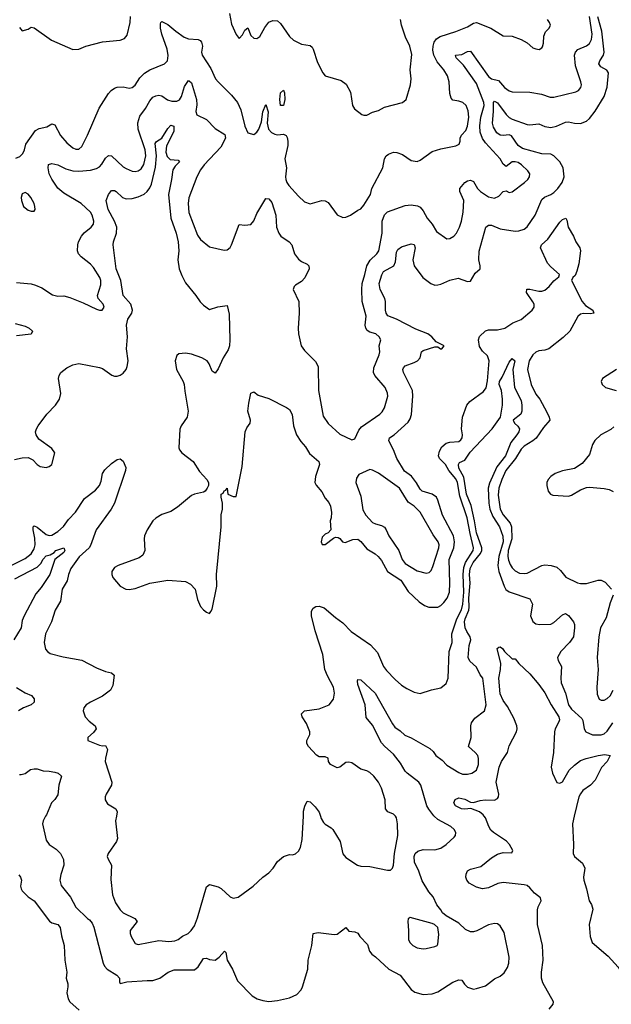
# Model space of a CAD drawing. Header units: inches. Extents: x 1552611 to 1694776, y 811966 to 917215.
# Tile 100 of 256: x 1625852 to 1629838, y 828733 to 835368. Entities that reach past the tile are written whole.
import ezdxf

# ---------------------------------------------------------------- set-up
doc = ezdxf.new("R2010")
doc.units = ezdxf.units.IN
doc.header["$MEASUREMENT"] = 0
doc.layers.add('B6822', color=7, linetype='Continuous')
doc.layers.add('B6823', color=7, linetype='Continuous')

msp = doc.modelspace()

# ---------------------------------------------------------------- linework, layer by layer
at = {"layer": 'B6822', "color": 5}
for points, elevation in [([(1626027.1, 830000), (1626010.6, 829970), (1626005.5, 829950), (1626030, 829838), (1626050.3, 829810.3), (1626098.2, 829778.2), (1626127.7, 829750), (1626147.7, 829707.7), (1626150.4, 829670), (1626130, 829607), (1626123.7, 829570), (1626132.4, 829532.4), (1626194.4, 829454.4), (1626230, 829388.5), (1626310, 829310.6), (1626322.9, 829302.9), (1626340.3, 829280.3), (1626351.9, 829251.9), (1626415.3, 829010), (1626424.2, 828990), (1626442, 828970), (1626506, 828930), (1626524.7, 828910), (1626524.7, 828884.7), (1626530, 828874), (1626574.6, 828885.4), (1626710, 828894.3), (1626750, 828892.3), (1626797, 828910), (1626852.3, 828950), (1626893.7, 828966.3), (1627030, 828966.2), (1627054.2, 828985.8), (1627090, 829040.5), (1627110, 829043), (1627130, 829035.5), (1627170, 829030.5), (1627196, 829050), (1627231.3, 829091.3), (1627242, 829082), (1627250.4, 829030), (1627285.3, 828970), (1627320.3, 828890), (1627417.3, 828790), (1627451, 828770), (1627490, 828758), (1627530, 828752.4), (1627590, 828758.4), (1627670, 828777.6), (1627720.1, 828799.9), (1627749.5, 828830), (1627758.4, 828850), (1627792.3, 828970), (1627796.2, 829030), (1627819.7, 829130), (1627829.5, 829210.5), (1627862.5, 829217.5), (1627970, 829203.1), (1627990, 829206), (1628050, 829251), (1628070, 829226.8), (1628110, 829221), (1628130, 829211.3), (1628144, 829190), (1628194.9, 829134.9), (1628208.2, 829090), (1628224, 829070), (1628250, 829053), (1628339.5, 828970), (1628414.9, 828930), (1628490, 828832.4), (1628515.3, 828815.3), (1628570, 828798.9), (1628630, 828802.6), (1628670, 828818), (1628770, 828882.6), (1628810, 828898.9), (1628830, 828896.4), (1628848.1, 828868.1), (1628870, 828848.5), (1628910, 828835.3), (1628930, 828838.4), (1628990, 828858.4), (1629050, 828904.9), (1629090, 828922), (1629114.9, 828945.1), (1629138, 828982), (1629146.6, 829010), (1629149.7, 829050), (1629116.4, 829216.4), (1629090, 829262), (1629070, 829275.1), (1629050, 829277.4), (1629010, 829268.3), (1628932.4, 829227.6), (1628910, 829221.7), (1628890, 829222.2), (1628856.4, 829236.4), (1628810, 829279.8), (1628724.7, 829330), (1628699.6, 829350), (1628689.7, 829369.7), (1628662.8, 829402.8), (1628636.6, 829456.7), (1628608.5, 829490), (1628564.2, 829564.2), (1628540.7, 829630), (1628513, 829690), (1628510.6, 829730), (1628516.2, 829750), (1628535.4, 829764.6), (1628570, 829776.6), (1628650, 829773.8), (1628690, 829784.6), (1628725.1, 829810), (1628779.8, 829860.2), (1628787.8, 829870), (1628789.7, 829890), (1628778.9, 829910), (1628757.3, 829930), (1628670, 829977.8), (1628644.3, 830000)], 760), ([(1626503.5, 830000), (1626498.3, 829970), (1626512.3, 829850), (1626504.2, 829830), (1626447.7, 829750), (1626442.7, 829730), (1626448, 829710), (1626470.2, 829670), (1626465.4, 829574.6), (1626478.2, 829470), (1626497.3, 829417.3), (1626530, 829370.2), (1626550, 829349.2), (1626628, 829310), (1626643, 829290), (1626596.9, 829230), (1626596.1, 829210), (1626603.2, 829190), (1626630, 829142.4), (1626650, 829134.9), (1626790, 829162.8), (1626857.2, 829157.2), (1626898.4, 829161.6), (1626920.5, 829170), (1626950, 829192.9), (1626987, 829210), (1627007.6, 829230), (1627030, 829261.6), (1627050, 829315.3), (1627110, 829525.5), (1627130, 829540.5), (1627190, 829523.8), (1627210, 829512.7), (1627270, 829457), (1627290, 829448.7), (1627325.1, 829454.9), (1627426, 829530), (1627490, 829590.5), (1627530, 829619.1), (1627559.3, 829650), (1627590, 829696), (1627629, 829730), (1627670, 829742.8), (1627690, 829740.7), (1627710, 829747.7), (1627730, 829764), (1627743.6, 829790), (1627755.8, 829844.2), (1627763.2, 830000)], 780), ([(1627878.7, 830000), (1627884.2, 829984.2), (1627898.5, 829958.5), (1627910, 829946.4), (1627950, 829923), (1627961.6, 829910), (1628010.4, 829830), (1628030, 829746.8), (1628050, 829722), (1628128.2, 829670), (1628150, 829664.2), (1628210, 829662.3), (1628330, 829635.9), (1628350, 829636.5), (1628363.5, 829650), (1628370.6, 829670), (1628377, 829750), (1628400.3, 829870), (1628397.1, 829950), (1628389.8, 829990), (1628383.3, 830000)], 780), ([(1629420, 828700), (1629445.5, 828734.5), (1629448.7, 828750), (1629377.4, 828877.4), (1629367.9, 828910), (1629367.1, 828950), (1629377.8, 829030), (1629375.2, 829130), (1629341.1, 829270), (1629340.2, 829370), (1629344.7, 829390), (1629365.5, 829430), (1629361.1, 829450), (1629321.2, 829481.2), (1629290, 829517.4), (1629270, 829532.7), (1629250, 829538), (1629110, 829554), (1629073.6, 829546.4), (1629010, 829518.3), (1628970, 829511.5), (1628930, 829521.3), (1628880.7, 829550), (1628863.7, 829570), (1628858, 829590), (1628859.5, 829610), (1628870, 829632.7), (1628890, 829644.4), (1628959, 829661), (1629030, 829719.3), (1629070, 829744.6), (1629110, 829755), (1629166.6, 829753.4), (1629175.3, 829770), (1629152.7, 829810), (1629131.2, 829831.2), (1629044.8, 829890), (1629026.7, 829906.7), (1629011.7, 829930), (1628989.8, 829989.8), (1628981.6, 830000)], 740), ([(1629587.5, 830000), (1629575.3, 829950), (1629583.6, 829810), (1629581.7, 829750), (1629590, 829728.1), (1629643.4, 829683.4), (1629659.5, 829650), (1629650.2, 829590), (1629653.7, 829570), (1629671.6, 829511.6), (1629688.4, 829430), (1629704.7, 829404.7), (1629713.2, 829373.2), (1629688.5, 829270), (1629695, 829190), (1629708.4, 829148.4), (1629816.8, 829056.8), (1629883.6, 828983.6), (1629930.6, 828910.6), (1629950, 828838.8), (1629961, 828821), (1629984.7, 828810), (1630000, 828810.2)], 740), ([(1625846.3, 829606.3), (1625858.4, 829590), (1625863.8, 829570), (1625858.3, 829530), (1625862, 829510), (1625870, 829497.6), (1625910, 829456.4), (1625950, 829430.7), (1626052.6, 829292.6), (1626070, 829282.2), (1626110, 829270.2), (1626124.7, 829250), (1626133.6, 829193.7), (1626151.5, 829130), (1626156.2, 829030), (1626170.5, 828950), (1626164.9, 828910), (1626175.8, 828870), (1626177, 828850), (1626170.3, 828810), (1626178, 828770), (1626190.4, 828750), (1626252.5, 828692.5)], 740)]:
    msp.add_lwpolyline(points, dxfattribs=dict(at, elevation=elevation))
at = {"layer": 'B6822', "color": 5, "elevation": 780}
msp.add_lwpolyline([(1628482.9, 829317.1), (1628470.2, 829309.7), (1628467, 829290), (1628472.6, 829230), (1628471.3, 829170), (1628480.2, 829150), (1628500.2, 829130), (1628530, 829114.4), (1628570, 829107.8), (1628590, 829109.5), (1628650, 829122.8), (1628663.6, 829130), (1628670, 829139.1), (1628676.6, 829203.4), (1628668.2, 829250), (1628647, 829270), (1628630, 829277.4)], close=True, dxfattribs=at)
at = {"layer": 'B6823', "color": 5}
for points, elevation in [([(1625816.6, 832403.4), (1625870, 832416.4), (1625910, 832417), (1625941.3, 832401.3), (1625970, 832370.4), (1625990, 832357), (1626030, 832350.4), (1626050, 832356.4), (1626070, 832370.8), (1626089.8, 832450), (1626070, 832478.2), (1625981.5, 832541.5), (1625962.6, 832570), (1625959.8, 832590), (1625965.1, 832610), (1625977.2, 832630), (1626034.6, 832710), (1626094.2, 832770), (1626119.8, 832810), (1626128.9, 832850), (1626114.7, 832950), (1626118, 832970), (1626129.6, 832990), (1626170, 833022.8), (1626210, 833042), (1626251.6, 833051.6), (1626390, 833024.9), (1626410, 833017.6), (1626473.4, 832973.4), (1626490, 832966), (1626510, 832965.4), (1626530, 832971.8), (1626550, 832986.4), (1626569.2, 833010.8), (1626577, 833030), (1626582, 833070), (1626571.6, 833150), (1626578, 833230), (1626571.9, 833310), (1626580.4, 833350), (1626607.5, 833390), (1626611.7, 833410), (1626600.6, 833450), (1626549.5, 833510), (1626532.8, 833610), (1626501.7, 833690), (1626482.9, 833850), (1626483.9, 833870), (1626504.9, 833930), (1626506, 833970), (1626492.1, 834010), (1626448.2, 834090), (1626435, 834150), (1626450, 834190.6), (1626470, 834217), (1626490, 834217.4), (1626503, 834210), (1626545.7, 834170), (1626570, 834159.7), (1626610, 834162.3), (1626650, 834174.6), (1626690, 834192.3), (1626710.7, 834209.3), (1626730, 834235), (1626740.9, 834259.1), (1626766.8, 834373.2), (1626774.8, 834450), (1626765.8, 834534.2), (1626773.7, 834546.3), (1626810, 834570.2), (1626850, 834634.2), (1626870, 834656.1), (1626890, 834650.5), (1626890, 834614), (1626841.8, 834518.2), (1626835.8, 834475.8), (1626845.1, 834445.1), (1626865.4, 834425.4), (1626921, 834421), (1626928, 834410), (1626898.6, 834381.4), (1626883.4, 834356.7), (1626875.3, 834290), (1626854.4, 834190), (1626870.1, 834030), (1626907.1, 833930), (1626919.8, 833870), (1626924.8, 833810), (1626918.3, 833750), (1626927.1, 833690), (1626943.8, 833643.8), (1626970, 833595.3), (1627039.3, 833510), (1627067.3, 833467.3), (1627090, 833444.9), (1627130, 833416), (1627187.2, 833432.8), (1627250, 833443), (1627264.5, 833384.5), (1627268.3, 833210), (1627265.1, 833170), (1627256.3, 833143.7), (1627223, 833090), (1627190, 833015.1), (1627170, 832986.6), (1627150, 832999.3), (1627129.8, 833050), (1627114.2, 833070), (1627080.4, 833090), (1627010, 833114.8), (1626970, 833121.1), (1626923.9, 833116.1), (1626910, 833104.7), (1626898.8, 833070), (1626908.7, 833010), (1626953.5, 832930), (1626960.1, 832910), (1626964, 832864), (1626987.4, 832730), (1626981.2, 832690), (1626941.2, 832630), (1626932.2, 832607.8), (1626923.8, 832483.8), (1626927.8, 832470), (1626944.1, 832450), (1627021.3, 832390), (1627064.3, 832324.3), (1627113.4, 832270), (1627124, 832250), (1627124, 832230), (1627116, 832210), (1627101, 832190), (1627090, 832183.7), (1627030, 832171.6), (1627010, 832161.6), (1626916.4, 832083.6), (1626870, 832054.3), (1626810, 832032.6), (1626770, 832009.6), (1626750, 831991.8), (1626710.2, 831929.8), (1626694.2, 831890), (1626690.2, 831870), (1626694.3, 831790), (1626681.4, 831758.6), (1626657.8, 831742.2), (1626516.4, 831690), (1626490, 831676.2), (1626473.7, 831650), (1626473.5, 831630), (1626480.6, 831610), (1626530.3, 831550), (1626568, 831530), (1626590, 831527.5), (1626630, 831534.7), (1626730, 831570.2), (1626850, 831590.3), (1626970, 831582.4), (1627003.5, 831563.5), (1627034.4, 831530), (1627050, 831461), (1627070, 831413.4), (1627090, 831390.6), (1627110, 831376.3), (1627130, 831367.3), (1627140.1, 831379.9), (1627150, 831396), (1627179.4, 831550), (1627178.9, 831630), (1627208.9, 831950), (1627209.8, 832030.3), (1627219.3, 832070), (1627219, 832110), (1627209, 832150), (1627209, 832170), (1627222, 832178), (1627230, 832194), (1627242, 832198), (1627250, 832212), (1627254, 832170), (1627290, 832154), (1627310, 832154), (1627350, 832358), (1627372.2, 832590), (1627381.8, 832618.2), (1627404.2, 832650), (1627407.4, 832670), (1627389.9, 832729.9), (1627395.2, 832784.8), (1627410, 832850.6), (1627430, 832859.1), (1627458, 832838), (1627530, 832815.5), (1627650, 832755.5), (1627670, 832740.7), (1627687.6, 832707.6), (1627697.2, 832630), (1627717.2, 832570), (1627746.2, 832526.2), (1627778, 832490), (1627805.6, 832445.6), (1627867.7, 832390), (1627871.1, 832370), (1627845, 832290), (1627839.6, 832250), (1627850.2, 832230.2), (1627886.7, 832186.7), (1627910, 832142.8), (1627934.6, 832114.6), (1627945.3, 832090), (1627952.4, 832047.6), (1627950.6, 832010), (1627944.7, 831990), (1627947.3, 831930), (1627930.8, 831909.2), (1627910, 831900.9), (1627890, 831881.2), (1627882.4, 831850), (1627890, 831831), (1627910, 831830.8), (1627965.2, 831874.8), (1627980.2, 831879.8), (1627998, 831878), (1628010, 831871.3), (1628026, 831850), (1628044.7, 831844.7), (1628095.7, 831864.3), (1628130, 831866.9), (1628150, 831852.6), (1628190, 831802.3), (1628247.5, 831767.5), (1628267.7, 831750), (1628290, 831724.2), (1628329.6, 831649.6), (1628420.1, 831590), (1628470, 831513.6), (1628544.2, 831444.2), (1628580.4, 831420.4), (1628607.7, 831410), (1628670, 831409.5), (1628690, 831420.8), (1628710, 831439.8), (1628731.9, 831470), (1628747, 831510), (1628750.3, 831570), (1628746, 831730), (1628776, 831810), (1628780.5, 831850), (1628775.3, 831890), (1628699.6, 832030), (1628669.5, 832129.5), (1628659.1, 832150), (1628630.3, 832170.4), (1628563.5, 832190), (1628550, 832203.5), (1628526.3, 832246.3), (1628492.5, 832292.5), (1628445.7, 832325.7), (1628392.3, 832410), (1628370, 832469.6), (1628338.5, 832530), (1628344.2, 832550), (1628374, 832570), (1628470, 832656.5), (1628482.7, 832677.3), (1628491.8, 832708.2), (1628500.6, 832830), (1628498.5, 832870), (1628437.4, 832990), (1628433.3, 833010), (1628438.7, 833021.3), (1628450, 833034.4), (1628510, 833056.9), (1628531.2, 833070), (1628551.2, 833090), (1628558, 833130), (1628570, 833139.6), (1628650, 833164), (1628670, 833162.4), (1628687.7, 833150), (1628695.3, 833150), (1628710.8, 833170), (1628657.8, 833197.8), (1628628.5, 833230), (1628600.9, 833250), (1628521.5, 833281.5), (1628390, 833349.3), (1628333.3, 833373.3), (1628321.6, 833390), (1628317.6, 833410), (1628316.9, 833470), (1628312.3, 833490), (1628280.6, 833550), (1628275, 833590), (1628291.6, 833648.4), (1628302.2, 833670), (1628373.6, 833710), (1628383.7, 833736.3), (1628390, 833801.6), (1628400.1, 833819.9), (1628423.7, 833836.3), (1628490, 833857.8), (1628510, 833853.8), (1628517.5, 833830), (1628499.6, 833750), (1628509.1, 833710), (1628568.4, 833630), (1628621.1, 833590), (1628650, 833579.8), (1628670, 833580.2), (1628690, 833585), (1628750, 833612.4), (1628805.5, 833625.5), (1628870, 833602.8), (1628890, 833606.7), (1628920.7, 833659.3), (1628954.7, 833690), (1628954.3, 833710), (1628944.4, 833750), (1628948.2, 833808.2), (1628992.3, 833970), (1629010, 833982.3), (1629030, 833982.7), (1629090, 833958.2), (1629190, 833943.8), (1629215.8, 833944.2), (1629250, 833955.6), (1629270, 833971.5), (1629324.1, 834050), (1629370, 834155.3), (1629388.7, 834171.3), (1629430, 834189.4), (1629450, 834203.8), (1629478, 834230), (1629507.3, 834270), (1629520.6, 834310), (1629512.9, 834370), (1629491, 834410), (1629450, 834451.6), (1629430, 834461), (1629370, 834463.9), (1629240.3, 834500.3), (1629210, 834521.2), (1629164.5, 834584.5), (1629150, 834591), (1629110, 834586.7), (1629090, 834590.4), (1629066.5, 834606.5), (1629044.6, 834644.6), (1629037.1, 834670), (1629044.8, 834750), (1629043.7, 834810), (1629050, 834818.6), (1629070, 834806.8), (1629130, 834730.2), (1629150, 834709.3), (1629170, 834698), (1629270, 834661.9), (1629290, 834659.1), (1629350, 834666.7), (1629390, 834647.3), (1629430, 834642), (1629469.1, 834650.9), (1629530, 834678.5), (1629550, 834679.6), (1629590.2, 834670.2), (1629630, 834668.1), (1629670, 834684.4), (1629690, 834701.5), (1629728.9, 834751.1), (1629790, 834849.3), (1629810, 834914), (1629818.9, 835010), (1629808.2, 835028.2), (1629766.4, 835050), (1629754.8, 835070), (1629759.9, 835090), (1629784.2, 835130), (1629790.4, 835150), (1629773.7, 835290), (1629747.5, 835387.5)], 820), ([(1625826.2, 834433.8), (1625853.3, 834446.7), (1625874.1, 834465.8), (1625885.1, 834490), (1625894.8, 834530), (1625958.8, 834621.2), (1625984.3, 834635.7), (1626034.4, 834645.6), (1626070, 834667.2), (1626090, 834659.3), (1626128.1, 834588.1), (1626170, 834537.4), (1626210, 834504.9), (1626230, 834494.9), (1626250, 834495.5), (1626270, 834514), (1626309.8, 834590), (1626388.8, 834771.2), (1626450, 834870.5), (1626468.6, 834891.4), (1626490, 834906), (1626510, 834913), (1626550, 834915.5), (1626590, 834906.4), (1626610, 834910.4), (1626630, 834927.2), (1626662.8, 834977.2), (1626692.9, 835007.1), (1626730, 835029.5), (1626827.8, 835070), (1626847.3, 835090), (1626852.4, 835127.6), (1626846.5, 835170), (1626810, 835269.4), (1626801, 835310), (1626800.1, 835339.9), (1626802.7, 835350), (1626810, 835355.5), (1626850, 835335.8), (1626903.6, 835290), (1626959.6, 835250), (1626990, 835239.5), (1627054.4, 835234.4), (1627067.9, 835227.9), (1627077, 835217), (1627083.2, 835190), (1627076.1, 835150), (1627081.3, 835130), (1627138.9, 835038.9), (1627171.4, 834970), (1627188.3, 834948.3), (1627279.4, 834859.4), (1627319.7, 834810), (1627341, 834761), (1627370, 834650.7), (1627390, 834604.9), (1627430, 834593.4), (1627450, 834610.5), (1627463, 834630), (1627481.3, 834678.7), (1627490, 834747.3), (1627510, 834796), (1627526.9, 834746.9), (1627520.2, 834670), (1627528.7, 834630), (1627547.6, 834607.6), (1627570, 834596), (1627590, 834593.1), (1627630, 834597.4), (1627647.6, 834587.6), (1627653.8, 834573.8), (1627659.7, 834550), (1627659.3, 834520.7), (1627637.4, 834430), (1627649.2, 834370), (1627643.5, 834310), (1627645.7, 834290), (1627651.3, 834270), (1627664.5, 834250), (1627730, 834178), (1627770, 834140.4), (1627810, 834128), (1627888, 834150), (1627910, 834148.4), (1627930, 834135.5), (1627990, 834053), (1628030, 834034.9), (1628050, 834036.4), (1628081.2, 834050), (1628130, 834084.9), (1628150, 834093), (1628170, 834117.6), (1628216, 834190), (1628225.4, 834230), (1628299.3, 834370), (1628309.9, 834430.1), (1628322, 834450), (1628337.5, 834462.5), (1628370, 834475.5), (1628393.8, 834473.8), (1628430, 834458.9), (1628490, 834418.2), (1628530, 834411.7), (1628550, 834420.3), (1628630, 834478.9), (1628690, 834497.4), (1628790, 834517.6), (1628812.3, 834530), (1628819.6, 834550), (1628818.9, 834570), (1628828.4, 834590), (1628857.8, 834622.2), (1628868.2, 834650), (1628877.4, 834710), (1628874.2, 834754.2), (1628858.9, 834790), (1628837.6, 834810), (1628810, 834819.8), (1628770, 834825.1), (1628759.6, 834839.6), (1628750.6, 834870), (1628745.3, 834950), (1628733.5, 834990), (1628709.8, 835030), (1628664.9, 835084.9), (1628641.4, 835130), (1628636.4, 835163.6), (1628638.3, 835190), (1628644.3, 835215.7), (1628660.6, 835239.4), (1628684.7, 835255.3), (1628790, 835287.8), (1628870, 835320.8), (1628910, 835344.4), (1628930, 835348.7), (1629026, 835310), (1629110, 835259.5), (1629170, 835256.5), (1629230, 835235.3), (1629270, 835212.7), (1629310, 835179.1), (1629330, 835170.7), (1629352.5, 835167.5), (1629370, 835178), (1629374.2, 835185.8), (1629380.9, 835210), (1629383.7, 835256.3), (1629394, 835286), (1629418, 835310), (1629428, 835330), (1629422, 835350), (1629409, 835370)], 860), ([(1625830, 833596.9), (1625930, 833587.2), (1625959.5, 833579.5), (1626000.7, 833560.7), (1626074.3, 833514.3), (1626110, 833505.7), (1626150, 833506.4), (1626190, 833496.4), (1626280.9, 833460.9), (1626370, 833417.3), (1626390, 833410.8), (1626409, 833411), (1626421.2, 833430), (1626414.5, 833450), (1626380.9, 833490), (1626376.2, 833510), (1626398.7, 833581.3), (1626399.2, 833610), (1626393.1, 833630), (1626350, 833698.7), (1626330, 833721.3), (1626266.6, 833770), (1626249.5, 833790), (1626242.9, 833810), (1626243, 833850), (1626248.2, 833870), (1626268.3, 833910), (1626287.4, 833932.6), (1626334, 833970), (1626349.6, 833990), (1626351.5, 834010), (1626341.7, 834050), (1626328.5, 834070), (1626266.9, 834130), (1626150, 834199.8), (1626110, 834232.4), (1626070, 834292.6), (1626051.6, 834330), (1626045, 834370), (1626047, 834393), (1626070, 834399.6), (1626109.8, 834390.3), (1626163.8, 834363.8), (1626210, 834348.6), (1626250, 834347.1), (1626330, 834355), (1626370, 834365.5), (1626390, 834377.2), (1626405.8, 834394.2), (1626430, 834434.9), (1626450, 834451.8), (1626470, 834450.3), (1626550, 834375.6), (1626570, 834364.7), (1626610, 834348), (1626630, 834344.7), (1626650, 834349.1), (1626670, 834364), (1626687.6, 834392.5), (1626702.4, 834450), (1626696.5, 834490), (1626650.8, 834630), (1626647.8, 834672.2), (1626661.6, 834718.4), (1626700.7, 834770), (1626730, 834821.6), (1626750, 834846), (1626770, 834855.8), (1626790, 834859.5), (1626810, 834854), (1626848.2, 834828.2), (1626878, 834818), (1626910, 834818.2), (1626930, 834827), (1626942.4, 834850), (1626961.5, 834918.5), (1626990, 834958), (1626995.1, 834955.1), (1627010, 834942.4), (1627042.4, 834830), (1627045.5, 834794.5), (1627039, 834750), (1627046.1, 834726.1), (1627110, 834694.9), (1627170, 834634), (1627233.9, 834593.9), (1627239.5, 834570), (1627207, 834510), (1627094.3, 834390), (1627070, 834355.6), (1627045.8, 834310), (1626992, 834168), (1626986.7, 834130), (1626991.3, 834068.7), (1627050, 833916.3), (1627070, 833887.2), (1627130, 833836.5), (1627230, 833813.8), (1627250, 833816.5), (1627270, 833832), (1627279.8, 833850), (1627330, 833987.7), (1627370, 833984), (1627410, 833987.7), (1627430, 834013.4), (1627450, 834062), (1627510, 834164), (1627530, 834160.5), (1627550, 834136.4), (1627577.3, 834050), (1627581.4, 833970), (1627597.1, 833930), (1627611.3, 833910), (1627667.2, 833870), (1627686.3, 833850), (1627704.7, 833790), (1627730, 833755.3), (1627750, 833739.6), (1627790, 833721.1), (1627801.1, 833710), (1627802.3, 833690), (1627772.6, 833627.4), (1627750, 833604.5), (1627710, 833579.3), (1627700.7, 833570), (1627694, 833550), (1627733, 833470), (1627734.9, 833390), (1627727.4, 833290), (1627730.3, 833250), (1627748.9, 833170), (1627770, 833138), (1627844.9, 833064.9), (1627864, 833030), (1627864.7, 832870), (1627896.6, 832696.6), (1627930, 832647), (1628010, 832575.3), (1628090, 832537.6), (1628110, 832542.4), (1628138, 832602), (1628154.7, 832625.3), (1628278.5, 832710), (1628294.6, 832725.4), (1628310, 832752.4), (1628332, 832830), (1628330, 832852.3), (1628313.5, 832890), (1628245.7, 832970), (1628236.4, 832990), (1628238.9, 833021.1), (1628274, 833110), (1628277.3, 833130), (1628274, 833170), (1628285.4, 833210), (1628274.3, 833230), (1628252.3, 833250), (1628210, 833263.1), (1628194, 833274), (1628183.1, 833290), (1628178.5, 833310), (1628186, 833370), (1628159.3, 833470), (1628156.8, 833550), (1628158.7, 833590), (1628178.4, 833650), (1628190.4, 833710), (1628212.3, 833747.7), (1628257.7, 833790), (1628271.6, 833810), (1628295, 833930), (1628294.4, 834010), (1628310, 834053.1), (1628330, 834072.9), (1628450, 834115.9), (1628490, 834119.7), (1628532.6, 834112.6), (1628550, 834103.8), (1628570, 834079.3), (1628598, 834030), (1628630.8, 833990.8), (1628661, 833941), (1628730, 833890.3), (1628750, 833894), (1628776.3, 833910), (1628796, 833930), (1628816, 833970), (1628828.8, 834011.2), (1628839.8, 834070), (1628843.2, 834150), (1628818.3, 834210), (1628817.6, 834230), (1628850, 834270.4), (1628870, 834282.4), (1628890, 834286.4), (1628910, 834278), (1628935.6, 834230), (1628955.6, 834210), (1629010, 834174.4), (1629050, 834166.3), (1629081.1, 834178.9), (1629110, 834210.5), (1629130, 834214), (1629150, 834204.4), (1629170, 834208.7), (1629253, 834270), (1629274.3, 834290), (1629286.3, 834310), (1629288, 834330), (1629276.3, 834350), (1629232.4, 834390), (1629210, 834404.5), (1629190, 834410.8), (1629170, 834409.7), (1629130, 834379.5), (1629110, 834394), (1629089.8, 834430), (1628990, 834538.4), (1628970, 834566.5), (1628953.7, 834610), (1628951.9, 834651.9), (1628957.7, 834710), (1628980.6, 834790), (1628979.8, 834810), (1628930, 834938.5), (1628842.6, 835062.6), (1628793.6, 835110), (1628788, 835130), (1628830, 835133), (1628870, 835154.6), (1628890, 835154.9), (1629010, 834985.9), (1629030, 834970.1), (1629078.7, 834958.7), (1629117.7, 834910), (1629150, 834888.3), (1629170, 834882.2), (1629290, 834879.6), (1629366.9, 834866.9), (1629425.3, 834845.3), (1629450, 834845.2), (1629599.1, 834880.9), (1629616.2, 834890), (1629633, 834910), (1629636.9, 834930), (1629633.5, 834950), (1629596, 835056), (1629590.7, 835130), (1629596, 835150), (1629612.1, 835167.9), (1629670, 835191), (1629690, 835207.3), (1629704.6, 835235.4), (1629708.3, 835270), (1629690, 835389.7)], 840), ([(1625850, 835316.3), (1625870, 835294), (1625910, 835303.8), (1625930, 835318), (1625950, 835313), (1626066.8, 835230), (1626210, 835166), (1626250, 835168.4), (1626299, 835190), (1626410, 835218.6), (1626528.7, 835230), (1626558.3, 835241.7), (1626577.1, 835262.9), (1626595.6, 835350), (1626598.9, 835390)], 880), ([(1627266.3, 835410), (1627278.3, 835338.3), (1627310, 835267.3), (1627330, 835240.7), (1627353.8, 835266.2), (1627370, 835298), (1627390, 835312), (1627410, 835261), (1627430, 835242.8), (1627450, 835241), (1627470, 835254.8), (1627504.4, 835315.6), (1627530, 835350.6), (1627557.2, 835362.8), (1627590, 835360.5), (1627610, 835342), (1627670, 835255.5), (1627696.3, 835230), (1627750, 835202.4), (1627810, 835193), (1627822, 835182), (1627830.4, 835170), (1627859.2, 835079.2), (1627893.4, 835010), (1627910, 834990.7), (1628017.3, 834957.3), (1628052.4, 834932.4), (1628080.5, 834880.5), (1628094, 834790), (1628108.3, 834768.3), (1628158, 834730), (1628170, 834724.9), (1628190, 834724.9), (1628230, 834744.9), (1628270, 834755.5), (1628310, 834779.3), (1628430, 834810.4), (1628456.9, 834830), (1628486, 834930), (1628489.7, 834970), (1628483.5, 835030), (1628493.4, 835133.4), (1628481.3, 835190), (1628451, 835251), (1628424.2, 835330), (1628418.7, 835370)], 880), ([(1628383.3, 830000), (1628382, 830002), (1628370, 830014.3), (1628332.7, 830030), (1628317.6, 830050), (1628313.6, 830110), (1628289.7, 830190), (1628269.7, 830230), (1628238.3, 830270), (1628210, 830294.3), (1628190, 830306.3), (1628150, 830318.3), (1628090, 830359.3), (1628070, 830365.1), (1628050, 830361.7), (1628010, 830332), (1627990, 830327.3), (1627945.2, 830350), (1627932.7, 830370), (1627930, 830392.3), (1627910, 830400.7), (1627870, 830400.9), (1627852.9, 830412.9), (1627798, 830470), (1627786.6, 830490), (1627787, 830510), (1627807.6, 830550), (1627807.8, 830570), (1627784.8, 830624.7), (1627754.7, 830670), (1627751.5, 830690), (1627770, 830710.2), (1627870, 830724.9), (1627937.2, 830750), (1627967, 830790), (1627973.3, 830830), (1627966.9, 830870), (1627925.6, 830945.6), (1627908.4, 830990), (1627895, 831090), (1627842, 831250), (1627817.5, 831350), (1627818.2, 831381.8), (1627830, 831403.2), (1627846.4, 831413.6), (1627870, 831415.3), (1627904.2, 831404.2), (1627979, 831339), (1628030, 831304.2), (1628085.4, 831245.4), (1628215.1, 831155.1), (1628263.7, 831103.7), (1628302.7, 831010), (1628322.5, 830982.5), (1628380.7, 830920.7), (1628423.9, 830883.9), (1628460.7, 830860.7), (1628510, 830837.1), (1628550, 830827.3), (1628627.2, 830852.8), (1628690, 830866.4), (1628726, 830894), (1628738.5, 830930), (1628745, 831110), (1628766, 831170), (1628763.7, 831230), (1628796.2, 831330), (1628828, 831392), (1628837.8, 831430), (1628844.9, 831510), (1628840.3, 831630), (1628844.5, 831675.5), (1628854.4, 831710), (1628907.9, 831790), (1628910.5, 831810), (1628886.2, 831906.2), (1628867.1, 832010), (1628816.9, 832156.9), (1628800.9, 832250), (1628790, 832273), (1628742.6, 832330), (1628720.7, 832370), (1628681, 832410), (1628674, 832430), (1628680.4, 832459.6), (1628696, 832490), (1628725.5, 832514.5), (1628750, 832521.7), (1628810, 832524.8), (1628824, 832536), (1628832.9, 832550), (1628835.8, 832570), (1628829.1, 832610), (1628835.8, 832690), (1628863.5, 832770), (1628883.9, 832796.1), (1628977, 832862.9), (1628993.9, 832886.1), (1629004.7, 832935.3), (1629015.2, 833070), (1629003.7, 833103.7), (1628970, 833133.9), (1628950, 833166.8), (1628942.2, 833210), (1628950, 833232.3), (1628990, 833271), (1629010, 833277), (1629070, 833278.8), (1629119.5, 833290), (1629174, 833326), (1629230, 833347.6), (1629305.4, 833410), (1629317.4, 833430), (1629317.6, 833450), (1629310, 833467.4), (1629267.1, 833530), (1629268.4, 833551.6), (1629290, 833552.1), (1629350, 833539.5), (1629370, 833539.2), (1629390, 833545.7), (1629418.5, 833570), (1629450.8, 833609.2), (1629484.1, 833635.9), (1629489.7, 833650), (1629430, 833701.7), (1629408.2, 833728.2), (1629360.8, 833830), (1629366.9, 833850), (1629410.5, 833889.5), (1629490, 834002.5), (1629510, 834022.5), (1629530.7, 834030.7), (1629537.7, 834017.7), (1629547.9, 833970), (1629583.6, 833910), (1629599.3, 833870), (1629625.3, 833830), (1629629.7, 833810), (1629618.1, 833721.9), (1629606.4, 833673.6), (1629595.3, 833644.7), (1629579.1, 833630), (1629570.5, 833610), (1629640.9, 833470), (1629662.8, 833442.8), (1629713.4, 833410), (1629719.5, 833390), (1629694.9, 833385.1), (1629650, 833389.1), (1629630, 833384.1), (1629612.6, 833367.4), (1629557.8, 833270), (1629513.5, 833226.5), (1629416.2, 833150), (1629390, 833141.4), (1629350, 833136.6), (1629330, 833128.4), (1629308.8, 833110), (1629284.9, 833070), (1629272.5, 833010), (1629298.4, 832910), (1629330, 832843.9), (1629357.2, 832810), (1629403.7, 832723.7), (1629419.5, 832690), (1629423.1, 832670), (1629380.9, 832619.1), (1629331.4, 832548.6), (1629310.1, 832529.9), (1629250, 832494.9), (1629230, 832474.2), (1629192.7, 832410), (1629128.2, 832330), (1629100.3, 832270), (1629080.5, 832210), (1629076.2, 832163.8), (1629088, 832070), (1629110, 832031), (1629156, 831976), (1629165.4, 831950), (1629166.8, 831870), (1629143.8, 831790), (1629141.2, 831750), (1629144.8, 831724.8), (1629155.7, 831695.7), (1629170, 831674.7), (1629190, 831653.6), (1629219, 831639), (1629250, 831635.2), (1629270, 831638.5), (1629370, 831689), (1629390, 831694.6), (1629432, 831690), (1629470, 831679.1), (1629495.8, 831655.8), (1629531.3, 831611.3), (1629610, 831573), (1629630, 831568.1), (1629670, 831569.5), (1629750, 831590.9), (1629770, 831590.2), (1629797.2, 831577.2), (1629838, 831530)], 780), ([(1625820.9, 833320.9), (1625890, 833302.2), (1625916.4, 833290), (1625937.6, 833270), (1625930, 833249.8), (1625830, 833237.4)], 820), ([(1628644.3, 830000), (1628642, 830002), (1628607.4, 830047.4), (1628595.9, 830070), (1628554.2, 830210), (1628542.2, 830230), (1628463, 830290), (1628450, 830304.2), (1628418.1, 830358.1), (1628370, 830419.2), (1628311.5, 830470), (1628290, 830494.5), (1628230, 830614), (1628185.6, 830665.6), (1628179.9, 830750), (1628130, 830887), (1628127.4, 830912.6), (1628130, 830921), (1628150, 830919.3), (1628247.4, 830830), (1628362.7, 830622.7), (1628380.1, 830600.1), (1628415.9, 830575.9), (1628447.2, 830547.2), (1628490, 830529.1), (1628615.6, 830455.6), (1628636.7, 830436.7), (1628656.1, 830410), (1628698, 830378), (1628730, 830345), (1628810, 830294.6), (1628835.3, 830284.7), (1628870, 830283.7), (1628899, 830290), (1628929.4, 830310), (1628942, 830350), (1628944, 830390), (1628938.3, 830410), (1628921.6, 830430), (1628875.1, 830470), (1628892.8, 830530), (1628891.8, 830610), (1628897, 830630), (1628919.1, 830660.9), (1628983.7, 830710), (1628994.3, 830750), (1628972.3, 830930), (1628953.6, 830953.6), (1628930, 831004), (1628885.7, 831045.7), (1628874.4, 831070), (1628880.4, 831150), (1628892.4, 831190), (1628887.3, 831210), (1628864.1, 831244.1), (1628852.9, 831270), (1628849.3, 831310), (1628852.8, 831330), (1628877.6, 831390), (1628879.8, 831410), (1628879, 831470), (1628886.4, 831570), (1628882.8, 831630), (1628886.9, 831670), (1628907, 831710), (1628956.9, 831770), (1628965, 831790), (1628965.8, 831810), (1628928.5, 831910), (1628916.4, 831990), (1628893.5, 832093.5), (1628862.2, 832170), (1628845.1, 832285.1), (1628810, 832346.6), (1628807.7, 832370), (1628816.1, 832383.9), (1628850, 832400.4), (1628887.1, 832452.9), (1629034.1, 832610), (1629091.6, 832688.4), (1629105.2, 832770), (1629105.8, 832810), (1629097.8, 832870), (1629081.2, 832910), (1629083.5, 832930), (1629101.8, 832958.2), (1629150, 833060.5), (1629170, 833083.8), (1629187.7, 833070), (1629174.3, 833010), (1629185.2, 832890), (1629230, 832800.7), (1629235.6, 832770), (1629234.3, 832730), (1629227.4, 832710), (1629177.1, 832670), (1629186.7, 832650), (1629208.8, 832628.8), (1629219.2, 832610), (1629214.2, 832590), (1629201.8, 832570), (1629160.5, 832519.5), (1629125.6, 832430), (1629066.2, 832353.8), (1629016.1, 832243.9), (1629007.2, 832210), (1629011.6, 832110), (1629018.8, 832070), (1629039.2, 832019.2), (1629085.4, 831950), (1629107, 831887), (1629108.6, 831850), (1629080.9, 831750), (1629074.3, 831690), (1629080.9, 831650), (1629115.1, 831550), (1629127.2, 831527.2), (1629150, 831512.5), (1629290, 831466.4), (1629305.8, 831430), (1629294.4, 831350), (1629310, 831312.2), (1629330, 831296.9), (1629352.9, 831292.9), (1629430, 831293.6), (1629450, 831304.9), (1629510, 831357.3), (1629530, 831366), (1629550, 831352), (1629584, 831310), (1629590, 831292), (1629590.3, 831270.3), (1629582, 831210), (1629555.5, 831170), (1629497.2, 831110), (1629475.6, 831070), (1629479.5, 831050), (1629502.4, 831010), (1629496.6, 830930), (1629499.1, 830899.1), (1629530.1, 830830.1), (1629549.5, 830750), (1629570, 830722.7), (1629639.4, 830659.4), (1629646.1, 830646.1), (1629655.2, 830590), (1629666.3, 830570), (1629710, 830548.5), (1629770, 830548.7), (1629790, 830555.4), (1629810, 830573), (1629847, 830630)], 760), ([(1629872, 833010), (1629778.4, 832950), (1629770.4, 832930), (1629777.1, 832910), (1629799.1, 832890), (1629870, 832869.2)], 820), ([(1629855.2, 832624.8), (1629834.3, 832605.7), (1629767, 832570), (1629727, 832532.9), (1629710, 832504.5), (1629690, 832437), (1629641.8, 832378.2), (1629590, 832343.5), (1629510, 832327.2), (1629460.4, 832310), (1629430.3, 832290), (1629412.2, 832270), (1629403.8, 832250), (1629403.1, 832230), (1629412.7, 832190), (1629427.7, 832170), (1629443.8, 832163.8), (1629550, 832156.9), (1629570, 832163.1), (1629630, 832199), (1629670, 832215.3), (1629690, 832217.8), (1629789.1, 832209.1), (1629822.4, 832202.4), (1629850, 832188.4)], 820), ([(1625750, 831667.6), (1625890, 831737), (1625930, 831767.9), (1625950, 831801.3), (1625955.6, 831830), (1625954, 831874), (1625942.4, 831930), (1625943.9, 831950), (1625950, 831956.5), (1625970, 831948.3), (1626030, 831899.4), (1626050, 831892.2), (1626070, 831894.6), (1626110, 831918), (1626146.9, 831953.1), (1626180.4, 831999.6), (1626227.9, 832050), (1626290, 832140.3), (1626362.5, 832197.5), (1626390.4, 832229.6), (1626402.3, 832257.7), (1626410.8, 832309.2), (1626425.8, 832334.2), (1626470, 832378.3), (1626510, 832404.6), (1626530, 832408.5), (1626550, 832393.4), (1626568.1, 832350), (1626566.2, 832330), (1626491.7, 832110), (1626468.5, 832070), (1626368, 831930), (1626330, 831824.7), (1626319.6, 831810), (1626252.3, 831747.7), (1626196.5, 831670), (1626180.2, 831630), (1626172.8, 831587.2), (1626139, 831530), (1626128.2, 831450), (1626091.1, 831388.9), (1626066.9, 831310), (1626025.8, 831230), (1626018.3, 831170), (1626027.2, 831127.2), (1626039.3, 831110), (1626057.3, 831097.3), (1626146, 831074), (1626270, 831052.3), (1626370, 831000.9), (1626430, 830975.3), (1626470, 830965.5), (1626487.7, 830950), (1626479.2, 830880.8), (1626464.4, 830850), (1626410.5, 830810), (1626328.4, 830770), (1626299.5, 830750), (1626284, 830730), (1626281, 830710), (1626293, 830670), (1626320.8, 830640.8), (1626360.7, 830610), (1626366.8, 830590), (1626350, 830564), (1626311.3, 830530), (1626312, 830510), (1626390, 830479.5), (1626410, 830474.4), (1626430, 830476.3), (1626444.4, 830450), (1626429.3, 830390.7), (1626428.5, 830370), (1626472.1, 830230), (1626470, 830209.6), (1626434.9, 830150), (1626428.5, 830130), (1626428.4, 830110), (1626444.4, 830084.4), (1626499.5, 830050), (1626508.8, 830030), (1626503.5, 830000)], 780), ([(1625819.9, 831600.1), (1625970, 831679.4), (1625995.8, 831704.2), (1626010, 831732.3), (1626030, 831755.3), (1626057.3, 831762.7), (1626083.5, 831776.5), (1626096.9, 831790), (1626150.5, 831810), (1626155.6, 831790), (1626150, 831778), (1626089.3, 831730.7), (1626056.1, 831630), (1625997.7, 831542.3), (1625961.8, 831498.2), (1625883, 831350), (1625870, 831319.3), (1625863.2, 831270), (1625813.1, 831190)], 760), ([(1629850.4, 831490), (1629830, 831438), (1629802.6, 831337.5), (1629764.7, 831270), (1629754.2, 831210), (1629743.2, 831070), (1629748.8, 830990), (1629740.3, 830870), (1629743.2, 830823.2), (1629756.3, 830790), (1629770, 830781.3), (1629790, 830781.7), (1629810, 830793.1), (1629830, 830812.2), (1629849.8, 830850)], 780), ([(1628981.6, 830000), (1628973.6, 830010), (1628948.9, 830028.9), (1628892.3, 830052.3), (1628850, 830047.5), (1628828.4, 830050), (1628788.9, 830070), (1628776.5, 830090), (1628786.2, 830113.8), (1628810, 830123.8), (1628850, 830115.4), (1628890, 830094.9), (1628910, 830093.7), (1628953.4, 830106.6), (1628988.6, 830111.4), (1629050, 830108.7), (1629070, 830120.2), (1629077, 830130), (1629080.9, 830150), (1629061.5, 830230), (1629082.1, 830330), (1629097, 830370), (1629138.7, 830430), (1629150, 830475.3), (1629198.4, 830570), (1629202.8, 830590), (1629201.5, 830610), (1629180.9, 830660.9), (1629139.2, 830739.2), (1629110, 830779.7), (1629090, 830825.2), (1629080.5, 830930), (1629091.2, 830988.8), (1629093, 831030), (1629069.4, 831130.6), (1629080.2, 831139.8), (1629090, 831141), (1629104.7, 831130), (1629118.8, 831110), (1629170, 831062), (1629190, 831062), (1629214, 831030), (1629290, 830959.3), (1629350, 830888.2), (1629390, 830832.2), (1629433.2, 830750), (1629484.5, 830670), (1629488.1, 830650), (1629484.7, 830635.3), (1629459.7, 830590), (1629456, 830570), (1629449.4, 830429.4), (1629433.7, 830330), (1629441.1, 830290), (1629470, 830228.4), (1629490, 830222.3), (1629510, 830232.9), (1629554.2, 830310), (1629590, 830345.5), (1629630, 830374.9), (1629669.2, 830390), (1629750.3, 830410.3), (1629795.2, 830415.2), (1629831, 830410), (1629810.8, 830370), (1629772.4, 830327.6), (1629730, 830242.7), (1629698.6, 830210), (1629647, 830173), (1629629.1, 830150.9), (1629619.4, 830130), (1629587.5, 830000)], 740), ([(1625830, 830866.9), (1625890, 830831.7), (1625933, 830813), (1625950.3, 830790.3), (1625950.4, 830770), (1625930.4, 830750), (1625879.1, 830730), (1625844, 830710)], 760), ([(1625850, 830282), (1625861.6, 830281.6), (1625890, 830288), (1625925.2, 830314.8), (1625950, 830320.8), (1625970, 830319.6), (1626010, 830306.9), (1626050, 830305), (1626090, 830296.5), (1626110.7, 830290), (1626134.4, 830270), (1626115.8, 830210), (1626110, 830145.2), (1626090, 830112.3), (1626066, 830090), (1626032.7, 830010), (1626027.1, 830000)], 760), ([(1627763.2, 830000), (1627764.9, 830035.1), (1627772.1, 830067.9), (1627790, 830101), (1627810, 830098), (1627843.4, 830063.4), (1627868.7, 830028.7), (1627878.7, 830000)], 780)]:
    msp.add_lwpolyline(points, dxfattribs=dict(at, elevation=elevation))
for points, elevation in [([(1627610, 834789.4), (1627603.8, 834830), (1627610, 834874.8), (1627630, 834894), (1627635.6, 834875.6), (1627637.7, 834830), (1627630, 834789.5)], 860), ([(1625890, 834202.7), (1625870, 834194), (1625863.1, 834170), (1625863.7, 834150), (1625879.1, 834110), (1625910, 834084.9), (1625930, 834077.3), (1625950, 834078), (1625956, 834090), (1625954.5, 834110), (1625949.5, 834130), (1625927.3, 834170), (1625910, 834191.8)], 860), ([(1628210, 832335.8), (1628136, 832304), (1628120.5, 832279.5), (1628117.4, 832250), (1628150, 832157.3), (1628164.5, 832064.5), (1628183.5, 832030), (1628230, 831980.6), (1628250, 831970.2), (1628290, 831959.7), (1628310, 831947.4), (1628322.2, 831930), (1628338, 831890), (1628406.6, 831790), (1628428.4, 831730), (1628450, 831703.9), (1628530, 831654.2), (1628590, 831639), (1628610, 831643.1), (1628623.1, 831656.9), (1628636.3, 831683.7), (1628676.4, 831810), (1628677.6, 831830), (1628672, 831850), (1628637.4, 831897.4), (1628551, 832050), (1628510, 832088.7), (1628470, 832116.4), (1628409.8, 832210), (1628270, 832312), (1628230, 832332.1)], 840)]:
    msp.add_lwpolyline(points, close=True, dxfattribs=dict(at, elevation=elevation))

doc.saveas('drawing.dxf')
